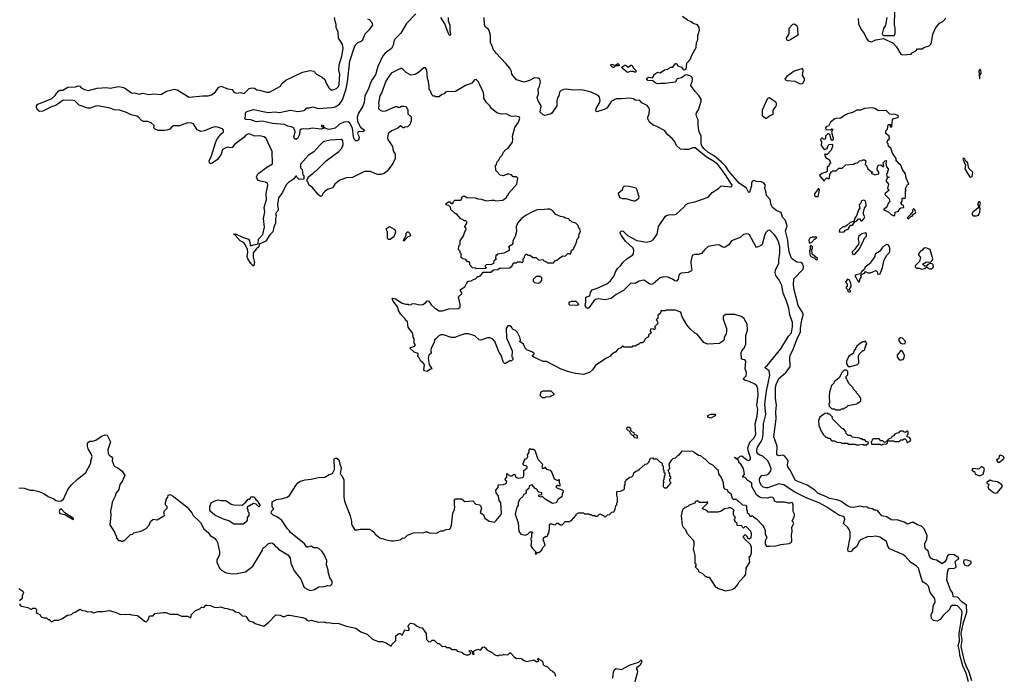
# Model space of a CAD drawing. Extents: x 2239781 to 2394849, y 665654 to 770575.
# Tile 62 of 147: x 2323004 to 2334460, y 680941 to 688559. Entities that reach past the tile are written whole.
import ezdxf

# ---------------------------------------------------------------- set-up
doc = ezdxf.new("R2010")
doc.units = 0

msp = doc.modelspace()

# ---------------------------------------------------------------- linework, layer by layer
at = {"layer": '0CON10XD'}
for points in [[(2327615, 688626), (2327504, 688516), (2327438, 688402), (2327373, 688335), (2327359, 688305), (2327349, 688261), (2327331, 688225), (2327255, 688168), (2327231, 688139), (2327169, 688015), (2327145, 687919), (2327099, 687851), (2327077, 687803), (2327064, 687755), (2327021, 687675), (2327010, 687595), (2326997, 687553), (2326945, 687471), (2326931, 687425), (2326935, 687375), (2326969, 687309), (2327014, 687275), (2327011, 687265), (2326995, 687254), (2326955, 687259), (2326941, 687255), (2326936, 687235), (2326951, 687205), (2326954, 687185), (2326945, 687158), (2326935, 687150), (2326915, 687151), (2326895, 687167), (2326886, 687196), (2326877, 687297), (2326844, 687354), (2326825, 687370), (2326775, 687368), (2326724, 687345), (2326675, 687298), (2326605, 687283), (2326562, 687292), (2326546, 687305), (2326542, 687325), (2326515, 687330), (2326513, 687325), (2326540, 687305), (2326534, 687295), (2326513, 687287), (2326405, 687298), (2326355, 687286), (2326305, 687291), (2326283, 687287), (2326264, 687275), (2326258, 687225), (2326235, 687175), (2326215, 687164), (2326202, 687175), (2326195, 687195), (2326211, 687255), (2326207, 687275), (2326190, 687300), (2326165, 687314), (2326125, 687322), (2326085, 687339), (2325945, 687351), (2325825, 687377), (2325755, 687370), (2325692, 687392), (2325636, 687396), (2325624, 687405), (2325633, 687435), (2325630, 687475), (2325648, 687492), (2325725, 687513), (2325895, 687481), (2325975, 687488), (2326025, 687479), (2326155, 687505), (2326242, 687492), (2326295, 687497), (2326322, 687508), (2326345, 687534), (2326375, 687534), (2326415, 687544), (2326475, 687526), (2326634, 687536), (2326675, 687546), (2326725, 687575), (2326759, 687625), (2326801, 687755), (2326817, 687835), (2326844, 688075), (2326900, 688245), (2326915, 688270), (2326935, 688289), (2326993, 688317), (2327022, 688395), (2327075, 688445), (2327111, 688495), (2327105, 688522), (2327075, 688557), (2327055, 688565)], [(2333182, 688655), (2333178, 688495), (2333187, 688465), (2333187, 688405), (2333182, 688378), (2333175, 688372), (2333055, 688372), (2333043, 688395), (2333060, 688455), (2333082, 688495), (2333097, 688585)], [(2323471, 687739), (2323505, 687738), (2323566, 687774), (2323655, 687778), (2323685, 687791), (2323705, 687786), (2323721, 687765), (2323759, 687745), (2323805, 687734), (2323905, 687763), (2324015, 687769), (2324055, 687764), (2324155, 687781), (2324195, 687776), (2324222, 687765), (2324305, 687709), (2324355, 687706), (2324394, 687694), (2324435, 687703), (2324505, 687690), (2324565, 687697), (2324645, 687690), (2324713, 687727), (2324805, 687750), (2324835, 687742), (2324975, 687657), (2325135, 687675), (2325195, 687672), (2325236, 687684), (2325281, 687719), (2325318, 687772), (2325345, 687785), (2325425, 687756), (2325475, 687748), (2325496, 687716), (2325524, 687704), (2325575, 687712), (2325615, 687700), (2325675, 687757), (2325705, 687766), (2325735, 687762), (2325764, 687744), (2325795, 687740), (2325878, 687715), (2325912, 687715), (2326038, 687785), (2326055, 687818), (2326100, 687855), (2326293, 687947), (2326385, 687969), (2326425, 687962), (2326457, 687927), (2326525, 687892), (2326554, 687864), (2326572, 687812), (2326602, 687765), (2326624, 687744), (2326648, 687742), (2326691, 687759), (2326715, 687780), (2326722, 687805), (2326728, 687925), (2326719, 687965), (2326721, 688035), (2326752, 688135), (2326766, 688226), (2326758, 688275), (2326713, 688343), (2326710, 688415), (2326688, 688468), (2326688, 688505), (2326673, 688543), (2326668, 688585)], [(2327988, 688585), (2327990, 688545), (2328008, 688495), (2328007, 688435), (2328015, 688385), (2328010, 688375), (2328005, 688374), (2327989, 688405), (2327950, 688510), (2327904, 688586)], [(2330727, 686373), (2330760, 686410), (2330784, 686426), (2330859, 686441), (2331015, 686495), (2331062, 686548), (2331135, 686594), (2331165, 686624), (2331275, 686614), (2331291, 686619), (2331294, 686635), (2331210, 686765), (2331125, 686873), (2331088, 686905), (2330992, 686962), (2330865, 687068), (2330835, 687068), (2330785, 687050), (2330735, 687048), (2330694, 687054), (2330644, 687094), (2330621, 687145), (2330597, 687177), (2330545, 687219), (2330505, 687269), (2330416, 687316), (2330375, 687330), (2330333, 687365), (2330314, 687405), (2330314, 687425), (2330328, 687465), (2330332, 687515), (2330328, 687528), (2330305, 687560), (2330241, 687591), (2330219, 687619), (2330165, 687623), (2330145, 687638), (2330096, 687646), (2330005, 687638), (2329945, 687640), (2329889, 687611), (2329835, 687529), (2329805, 687514), (2329718, 687488), (2329708, 687498), (2329711, 687525), (2329748, 687585), (2329757, 687615), (2329749, 687659), (2329735, 687679), (2329653, 687715), (2329545, 687744), (2329441, 687741), (2329365, 687750), (2329333, 687747), (2329305, 687736), (2329284, 687715), (2329276, 687675), (2329261, 687649), (2329253, 687615), (2329255, 687555), (2329195, 687471), (2329175, 687459), (2329115, 687445), (2329093, 687453), (2329060, 687485), (2329070, 687555), (2329036, 687616), (2329024, 687655), (2329039, 687695), (2329037, 687755), (2329050, 687780), (2329063, 687835), (2329055, 687867), (2329035, 687880), (2328995, 687882), (2328935, 687851), (2328875, 687834), (2328785, 687861), (2328730, 687925), (2328726, 687956), (2328706, 687996), (2328661, 688051), (2328548, 688168), (2328514, 688215), (2328502, 688255), (2328481, 688291), (2328480, 688375), (2328466, 688435), (2328455, 688452), (2328425, 688471), (2328411, 688505), (2328407, 688585)], [(2334083, 680865), (2334053, 680965), (2334015, 681040), (2333995, 681095), (2333957, 681265), (2333968, 681335), (2333959, 681415), (2333986, 681546), (2334024, 681665), (2334022, 681745), (2333965, 681783), (2333915, 681838), (2333864, 681844), (2333861, 681885), (2333833, 681923), (2333791, 682035), (2333798, 682125), (2333812, 682168), (2333816, 682174), (2333877, 682175), (2333896, 682185), (2333900, 682195), (2333890, 682255), (2333902, 682268), (2333923, 682277), (2333932, 682295), (2333875, 682330), (2333820, 682335), (2333797, 682315), (2333787, 682283), (2333763, 682247), (2333735, 682228), (2333675, 682271), (2333629, 682279), (2333605, 682294), (2333591, 682315), (2333574, 682374), (2333545, 682402), (2333535, 682430), (2333536, 682465), (2333559, 682515), (2333564, 682555), (2333526, 682636), (2333495, 682666), (2333450, 682680), (2333405, 682709), (2333385, 682709), (2333335, 682689), (2333295, 682712), (2333215, 682739), (2333165, 682734), (2333145, 682739), (2333093, 682773), (2333034, 682784), (2332986, 682846), (2332965, 682852), (2332945, 682850), (2332925, 682868), (2332880, 682875), (2332855, 682892), (2332825, 682888), (2332785, 682899), (2332696, 682884), (2332665, 682887), (2332626, 682906), (2332558, 682958), (2332513, 682973), (2332427, 682987), (2332385, 683012), (2332295, 683044), (2332256, 683086), (2332165, 683141), (2332032, 683195), (2331967, 683317), (2331942, 683355), (2331937, 683377), (2331947, 683425), (2331943, 683435), (2331905, 683478), (2331885, 683490), (2331835, 683484), (2331821, 683491), (2331814, 683505), (2331816, 683595), (2331779, 683705), (2331804, 683916), (2331802, 683995), (2331811, 684075), (2331796, 684155), (2331798, 684275), (2331805, 684312), (2331835, 684384), (2331917, 684453), (2331969, 684521), (2331964, 684625), (2331968, 684655), (2331999, 684715), (2332053, 684857), (2332088, 684922), (2332089, 684965), (2332103, 685067), (2332119, 685121), (2332119, 685139), (2332060, 685235), (2332051, 685285), (2332014, 685415), (2332008, 685475), (2332013, 685545), (2332118, 685655), (2332122, 685685), (2332114, 685715), (2332102, 685732), (2332045, 685739), (2331995, 685771), (2331985, 685785), (2331962, 685845), (2331945, 685935), (2331942, 685995), (2331916, 686104), (2331933, 686155), (2331914, 686224), (2331881, 686261), (2331865, 686317), (2331815, 686334), (2331762, 686375), (2331749, 686405), (2331736, 686466), (2331693, 686513), (2331686, 686565), (2331676, 686585), (2331672, 686608), (2331682, 686635), (2331660, 686660), (2331632, 686672), (2331578, 686678), (2331545, 686689), (2331529, 686681), (2331519, 686665), (2331517, 686625), (2331500, 686565), (2331495, 686550), (2331485, 686552), (2331460, 686600), (2331375, 686658), (2331256, 686795), (2331220, 686850), (2331171, 686901), (2331084, 686974), (2331015, 687015), (2330966, 687055), (2330945, 687082), (2330931, 687115), (2330934, 687204), (2330910, 687255), (2330898, 687325), (2330899, 687395), (2330882, 687425), (2330876, 687455), (2330879, 687475), (2330901, 687509), (2330932, 687612), (2330932, 687635), (2330907, 687677), (2330862, 687722), (2330812, 687795), (2330816, 687814), (2330828, 687835), (2330831, 687871), (2330823, 687893), (2330800, 687905), (2330765, 687918), (2330746, 687914), (2330705, 687882), (2330655, 687872), (2330635, 687838), (2330625, 687831), (2330516, 687816), (2330458, 687818), (2330425, 687811), (2330397, 687825), (2330369, 687849), (2330311, 687851), (2330298, 687875), (2330320, 687890), (2330368, 687882), (2330382, 687905), (2330383, 687917), (2330400, 687935), (2330425, 687948), (2330455, 687942), (2330505, 687977), (2330540, 687985), (2330575, 688008), (2330602, 688008), (2330635, 688050), (2330645, 688050), (2330663, 688023), (2330705, 688008), (2330725, 687978), (2330735, 687974), (2330757, 687983), (2330768, 688052), (2330804, 688095), (2330823, 688147), (2330873, 688235), (2330878, 688295), (2330894, 688325), (2330894, 688374), (2330912, 688438), (2330910, 688470), (2330890, 688500), (2330840, 688515), (2330815, 688536), (2330775, 688554), (2330715, 688597)], [(2332760, 688575), (2332763, 688513), (2332795, 688447), (2332830, 688400), (2332855, 688341), (2332875, 688315), (2332915, 688301), (2332967, 688323), (2333055, 688341), (2333168, 688288), (2333205, 688243), (2333255, 688159), (2333275, 688149), (2333375, 688158), (2333388, 688172), (2333430, 688195), (2333450, 688220), (2333505, 688220), (2333525, 688235), (2333587, 688255), (2333605, 688275), (2333612, 688295), (2333628, 688392), (2333658, 688462), (2333705, 688518), (2333745, 688538), (2333781, 688579)], [(2331945, 688317), (2331965, 688323), (2332064, 688386), (2332057, 688417), (2332059, 688465), (2332045, 688488), (2332015, 688506), (2331995, 688502), (2331954, 688456), (2331953, 688395), (2331922, 688345), (2331925, 688328), (2331935, 688320), (2331945, 688317)], [(2327765, 685282), (2327797, 685237), (2327830, 685205), (2327885, 685173), (2327925, 685170), (2327997, 685193), (2328105, 685198), (2328128, 685215), (2328128, 685245), (2328110, 685335), (2328135, 685360), (2328150, 685365), (2328150, 685385), (2328132, 685402), (2328132, 685418), (2328185, 685450), (2328202, 685488), (2328210, 685495), (2328212, 685508), (2328222, 685518), (2328255, 685520), (2328283, 685537), (2328307, 685543), (2328320, 685555), (2328325, 685570), (2328345, 685570), (2328355, 685580), (2328365, 685580), (2328395, 685620), (2328487, 685623), (2328515, 685650), (2328567, 685653), (2328595, 685670), (2328655, 685668), (2328705, 685673), (2328729, 685691), (2328740, 685705), (2328740, 685715), (2328755, 685730), (2328785, 685730), (2328795, 685740), (2328835, 685740), (2328845, 685730), (2328860, 685745), (2328860, 685775), (2328878, 685792), (2328880, 685815), (2328895, 685830), (2328905, 685830), (2328915, 685820), (2328945, 685820), (2328975, 685790), (2329015, 685790), (2329045, 685760), (2329095, 685770), (2329102, 685752), (2329135, 685740), (2329145, 685730), (2329215, 685730), (2329240, 685755), (2329255, 685760), (2329305, 685800), (2329325, 685810), (2329352, 685808), (2329383, 685837), (2329395, 685840), (2329408, 685832), (2329420, 685845), (2329422, 685868), (2329450, 685895), (2329450, 685905), (2329478, 685955), (2329492, 686005), (2329508, 686025), (2329513, 686067), (2329528, 686095), (2329520, 686125), (2329510, 686135), (2329500, 686165), (2329475, 686190), (2329433, 686203), (2329415, 686220), (2329405, 686220), (2329395, 686240), (2329355, 686250), (2329335, 686262), (2329295, 686269), (2329242, 686292), (2329205, 686340), (2329173, 686353), (2329145, 686356), (2329111, 686349), (2329025, 686346), (2328970, 686325), (2328895, 686284), (2328844, 686245), (2328795, 686192), (2328782, 686148), (2328784, 686096), (2328770, 686035), (2328742, 685985), (2328740, 685955), (2328729, 685941), (2328690, 685915), (2328700, 685905), (2328700, 685875), (2328637, 685843), (2328565, 685830), (2328555, 685820), (2328542, 685818), (2328540, 685785), (2328550, 685775), (2328522, 685748), (2328518, 685722), (2328495, 685712), (2328432, 685708), (2328420, 685695), (2328420, 685685), (2328430, 685675), (2328428, 685662), (2328315, 685660), (2328307, 685667), (2328272, 685672), (2328240, 685705), (2328240, 685735), (2328235, 685740), (2328215, 685740), (2328195, 685770), (2328158, 685778), (2328142, 685792), (2328140, 685835), (2328130, 685845), (2328130, 685865), (2328110, 685885), (2328113, 685927), (2328130, 685945), (2328130, 685985), (2328162, 686038), (2328192, 686108), (2328200, 686115), (2328198, 686128), (2328180, 686145), (2328207, 686193), (2328207, 686207), (2328195, 686220), (2328175, 686220), (2328165, 686230), (2328135, 686240), (2328085, 686300), (2328075, 686300), (2328022, 686352), (2328018, 686378), (2327998, 686398), (2327975, 686400), (2327960, 686415), (2327995, 686440), (2328008, 686438), (2328025, 686420), (2328045, 686420), (2328050, 686445), (2328065, 686460), (2328135, 686460), (2328150, 686475), (2328150, 686495), (2328175, 686508), (2328205, 686490), (2328305, 686488), (2328333, 686473), (2328372, 686472), (2328435, 686450), (2328495, 686460), (2328525, 686460), (2328545, 686452), (2328625, 686460), (2328670, 686495), (2328670, 686505), (2328690, 686525), (2328690, 686535), (2328790, 686645), (2328800, 686715), (2328785, 686730), (2328745, 686732), (2328725, 686752), (2328695, 686763), (2328675, 686762), (2328635, 686742), (2328595, 686750), (2328543, 686803), (2328540, 686865), (2328550, 686875), (2328560, 686905), (2328577, 686923), (2328590, 686955), (2328622, 686985), (2328628, 687015), (2328661, 687049), (2328687, 687065), (2328738, 687135), (2328743, 687165), (2328737, 687205), (2328764, 687305), (2328808, 687365), (2328822, 687415), (2328815, 687427), (2328774, 687436), (2328735, 687434), (2328705, 687441), (2328665, 687462), (2328608, 687458), (2328554, 687474), (2328494, 687524), (2328475, 687557), (2328434, 687594), (2328404, 687645), (2328406, 687684), (2328395, 687722), (2328352, 687805), (2328343, 687835), (2328315, 687862), (2328295, 687858), (2328265, 687822), (2328190, 687795), (2328075, 687722), (2328055, 687718), (2327978, 687722), (2327960, 687715), (2327942, 687698), (2327915, 687690), (2327885, 687660), (2327845, 687660), (2327835, 687670), (2327815, 687670), (2327802, 687682), (2327780, 687735), (2327770, 687745), (2327770, 687795), (2327763, 687803), (2327760, 687845), (2327748, 687875), (2327740, 687975), (2327730, 687985), (2327728, 687998), (2327705, 688000), (2327646, 687944), (2327605, 687920), (2327555, 687912), (2327500, 687945), (2327455, 687990), (2327435, 687990), (2327325, 687938), (2327282, 687875), (2327264, 687845), (2327212, 687705), (2327195, 687672), (2327177, 687587), (2327182, 687565), (2327180, 687525), (2327200, 687505), (2327224, 687494), (2327265, 687498), (2327375, 687550), (2327395, 687548), (2327408, 687538), (2327427, 687543), (2327445, 687552), (2327475, 687552), (2327495, 687550), (2327508, 687538), (2327510, 687525), (2327520, 687515), (2327520, 687465), (2327557, 687427), (2327560, 687375), (2327550, 687365), (2327548, 687342), (2327518, 687312), (2327485, 687310), (2327475, 687300), (2327465, 687300), (2327434, 687326), (2327404, 687296), (2327335, 687266), (2327293, 687235), (2327284, 687185), (2327288, 687165), (2327341, 687085), (2327350, 687035), (2327371, 686995), (2327374, 686945), (2327346, 686885), (2327278, 686795), (2327245, 686768), (2327205, 686758), (2327169, 686759), (2327135, 686769), (2327085, 686794), (2327015, 686791), (2326875, 686723), (2326805, 686718), (2326728, 686692), (2326671, 686645), (2326645, 686603), (2326585, 686583), (2326558, 686565), (2326532, 686535), (2326520, 686505), (2326505, 686502), (2326478, 686525), (2326405, 686610), (2326375, 686630), (2326360, 686655), (2326360, 686665), (2326350, 686675), (2326350, 686705), (2326360, 686715), (2326360, 686725), (2326390, 686755), (2326410, 686765), (2326435, 686790), (2326450, 686795), (2326568, 686915), (2326718, 687025), (2326752, 687065), (2326769, 687105), (2326763, 687155), (2326746, 687166), (2326615, 687158), (2326548, 687142), (2326534, 687136), (2326495, 687100), (2326425, 687023), (2326365, 686983), (2326273, 686877), (2326270, 686835), (2326290, 686815), (2326300, 686755), (2326310, 686745), (2326308, 686702), (2326255, 686700), (2326230, 686725), (2326225, 686740), (2326215, 686740), (2326188, 686702), (2326132, 686665), (2326105, 686636), (2326061, 686549), (2326016, 686485), (2326004, 686405), (2326013, 686355), (2326011, 686339), (2325982, 686305), (2325988, 686275), (2325981, 686245), (2325979, 686191), (2325959, 686145), (2325948, 686092), (2325915, 686056), (2325868, 685982), (2325792, 685948), (2325788, 685915), (2325755, 685889), (2325719, 685845), (2325722, 685795), (2325737, 685735), (2325725, 685690), (2325692, 685722), (2325657, 685777), (2325650, 685805), (2325658, 685855), (2325654, 685885), (2325628, 685945), (2325607, 685967), (2325569, 685985), (2325511, 686051), (2325490, 686065), (2325515, 686066), (2325595, 686029), (2325665, 686005), (2325677, 685987), (2325685, 685938), (2325695, 685926), (2325725, 685940), (2325778, 685952), (2325782, 686005), (2325831, 686059), (2325851, 686145), (2325840, 686245), (2325855, 686325), (2325850, 686375), (2325877, 686465), (2325873, 686535), (2325892, 686635), (2325886, 686655), (2325865, 686669), (2325805, 686679), (2325779, 686689), (2325769, 686699), (2325759, 686725), (2325772, 686758), (2325785, 686774), (2325878, 686842), (2325947, 686883), (2325942, 687025), (2325870, 687175), (2325850, 687195), (2325795, 687206), (2325735, 687202), (2325687, 687227), (2325665, 687231), (2325637, 687215), (2325612, 687188), (2325505, 687106), (2325475, 687071), (2325455, 687067), (2325417, 687077), (2325365, 687049), (2325347, 686995), (2325307, 686933), (2325245, 686888), (2325225, 686881), (2325211, 686895), (2325210, 686915), (2325237, 686975), (2325281, 687125), (2325298, 687165), (2325344, 687226), (2325375, 687255), (2325376, 687275), (2325365, 687288), (2325305, 687308), (2325275, 687312), (2325235, 687302), (2325155, 687264), (2325110, 687260), (2325067, 687277), (2325025, 687346), (2325005, 687355), (2324955, 687358), (2324865, 687326), (2324795, 687324), (2324776, 687314), (2324750, 687285), (2324715, 687273), (2324685, 687268), (2324615, 687268), (2324580, 687285), (2324565, 687300), (2324567, 687327), (2324535, 687360), (2324495, 687374), (2324444, 687374), (2324423, 687385), (2324386, 687425), (2324365, 687437), (2324301, 687451), (2324245, 687478), (2324165, 687505), (2324105, 687511), (2324055, 687528), (2323915, 687555), (2323887, 687553), (2323825, 687530), (2323795, 687529), (2323696, 687566), (2323647, 687615), (2323629, 687619), (2323508, 687622), (2323425, 687559), (2323374, 687546), (2323275, 687493), (2323235, 687491), (2323216, 687505), (2323198, 687535), (2323199, 687555), (2323214, 687575), (2323325, 687617), (2323376, 687644), (2323415, 687676), (2323451, 687729), (2323471, 687739)], [(2329915, 688003), (2329905, 688003), (2329880, 688025), (2329885, 688040), (2329925, 688030), (2329935, 688030), (2329965, 688048), (2329975, 688040), (2329977, 688023), (2329938, 688022), (2329915, 688003)], [(2330075, 687943), (2330012, 687995), (2330010, 688005), (2330045, 688030), (2330055, 688030), (2330085, 688008), (2330115, 688032), (2330125, 688032), (2330144, 687994), (2330178, 687965), (2330172, 687948), (2330158, 687948), (2330145, 687958), (2330105, 687957), (2330075, 687943)], [(2332085, 687814), (2332115, 687820), (2332134, 687855), (2332134, 687875), (2332112, 687912), (2332121, 687965), (2332115, 687992), (2332015, 687962), (2331931, 687899), (2331910, 687875), (2331908, 687865), (2331933, 687853), (2332023, 687843), (2332085, 687814)], [(2334175, 687873), (2334177, 687913), (2334190, 687935), (2334188, 687975), (2334175, 687980), (2334162, 687965), (2334170, 687875), (2334175, 687873)], [(2331695, 687412), (2331730, 687445), (2331757, 687453), (2331770, 687465), (2331770, 687505), (2331799, 687541), (2331808, 687565), (2331809, 687585), (2331800, 687600), (2331725, 687649), (2331712, 687648), (2331699, 687635), (2331644, 687505), (2331643, 687443), (2331680, 687415), (2331695, 687412)], [(2333185, 686280), (2333192, 686318), (2333228, 686332), (2333238, 686355), (2333255, 686370), (2333290, 686375), (2333288, 686398), (2333270, 686405), (2333258, 686425), (2333272, 686448), (2333273, 686477), (2333282, 686488), (2333295, 686480), (2333310, 686485), (2333310, 686565), (2333320, 686575), (2333310, 686585), (2333310, 686595), (2333335, 686640), (2333350, 686645), (2333317, 686715), (2333312, 686765), (2333274, 686814), (2333255, 686868), (2333235, 686880), (2333216, 686906), (2333200, 686915), (2333200, 686945), (2333158, 687005), (2333138, 687065), (2333112, 687085), (2333108, 687115), (2333098, 687128), (2333105, 687160), (2333118, 687162), (2333130, 687175), (2333122, 687182), (2333120, 687205), (2333083, 687235), (2333083, 687267), (2333100, 687285), (2333110, 687335), (2333115, 687340), (2333138, 687338), (2333140, 687325), (2333130, 687315), (2333145, 687310), (2333150, 687315), (2333158, 687395), (2333171, 687409), (2333225, 687422), (2333228, 687435), (2333222, 687445), (2333185, 687461), (2333155, 687456), (2333130, 687460), (2333085, 687501), (2332997, 687497), (2332955, 687524), (2332922, 687532), (2332835, 687526), (2332785, 687508), (2332743, 687505), (2332695, 687481), (2332635, 687465), (2332605, 687450), (2332557, 687413), (2332505, 687411), (2332488, 687405), (2332436, 687365), (2332415, 687320), (2332393, 687317), (2332378, 687302), (2332385, 687280), (2332442, 687278), (2332455, 687290), (2332470, 687285), (2332458, 687272), (2332450, 687245), (2332470, 687185), (2332467, 687163), (2332458, 687152), (2332450, 687155), (2332430, 687225), (2332415, 687232), (2332405, 687230), (2332380, 687205), (2332380, 687175), (2332375, 687170), (2332355, 687170), (2332345, 687180), (2332335, 687180), (2332322, 687165), (2332332, 687135), (2332328, 687095), (2332365, 687050), (2332398, 687062), (2332410, 687095), (2332422, 687108), (2332455, 687110), (2332460, 687105), (2332460, 687085), (2332445, 687040), (2332398, 686992), (2332385, 686990), (2332375, 687000), (2332370, 686995), (2332370, 686975), (2332380, 686965), (2332380, 686955), (2332428, 686928), (2332438, 686895), (2332422, 686875), (2332420, 686855), (2332398, 686842), (2332398, 686792), (2332387, 686783), (2332335, 686770), (2332310, 686745), (2332365, 686680), (2332370, 686695), (2332395, 686720), (2332405, 686710), (2332428, 686712), (2332430, 686765), (2332440, 686775), (2332442, 686788), (2332455, 686790), (2332465, 686800), (2332505, 686802), (2332535, 686830), (2332575, 686832), (2332615, 686870), (2332705, 686878), (2332725, 686890), (2332750, 686895), (2332775, 686918), (2332805, 686920), (2332815, 686930), (2332835, 686930), (2332847, 686917), (2332842, 686875), (2332860, 686855), (2332874, 686824), (2332912, 686792), (2332930, 686785), (2332915, 686780), (2332912, 686772), (2332955, 686752), (2333000, 686765), (2333000, 686785), (2332983, 686803), (2332980, 686815), (2332983, 686845), (2332992, 686865), (2333025, 686870), (2333045, 686850), (2333058, 686852), (2333050, 686895), (2333073, 686917), (2333085, 686920), (2333090, 686915), (2333082, 686885), (2333088, 686848), (2333110, 686825), (2333110, 686805), (2333100, 686795), (2333100, 686775), (2333090, 686765), (2333092, 686735), (2333120, 686725), (2333102, 686718), (2333082, 686685), (2333112, 686645), (2333100, 686595), (2333120, 686575), (2333072, 686538), (2333070, 686525), (2333120, 686475), (2333128, 686445), (2333112, 686428), (2333088, 686375), (2333060, 686355), (2333060, 686345), (2333110, 686325), (2333142, 686292), (2333155, 686290), (2333165, 686280), (2333185, 686280)], [(2334065, 686727), (2334085, 686733), (2334094, 686785), (2334053, 686823), (2334042, 686845), (2334037, 686895), (2334011, 686911), (2333995, 686942), (2333983, 686947), (2333978, 686935), (2334008, 686865), (2334002, 686825), (2334054, 686734), (2334065, 686727)], [(2330145, 686450), (2330165, 686452), (2330190, 686465), (2330207, 686483), (2330210, 686495), (2330187, 686577), (2330175, 686598), (2330095, 686620), (2330038, 686622), (2330023, 686607), (2330012, 686575), (2329968, 686535), (2329982, 686495), (2329996, 686486), (2330015, 686480), (2330055, 686480), (2330145, 686450)], [(2332295, 686500), (2332310, 686575), (2332305, 686590), (2332295, 686590), (2332285, 686580), (2332253, 686533), (2332253, 686513), (2332265, 686500), (2332295, 686500)], [(2332548, 686088), (2332595, 686092), (2332612, 686108), (2332645, 686122), (2332672, 686168), (2332695, 686170), (2332722, 686208), (2332745, 686220), (2332765, 686240), (2332775, 686240), (2332795, 686220), (2332805, 686220), (2332825, 686240), (2332838, 686265), (2332823, 686293), (2332822, 686315), (2332833, 686365), (2332851, 686395), (2332850, 686435), (2332843, 686453), (2332825, 686460), (2332800, 686450), (2332791, 686425), (2332771, 686405), (2332780, 686365), (2332762, 686345), (2332742, 686278), (2332723, 686257), (2332708, 686212), (2332665, 686200), (2332633, 686167), (2332605, 686150), (2332583, 686147), (2332542, 686115), (2332538, 686098), (2332548, 686088)], [(2334045, 680855), (2334018, 680955), (2333979, 681039), (2333942, 681165), (2333939, 681215), (2333924, 681275), (2333938, 681325), (2333935, 681415), (2333956, 681535), (2333969, 681665), (2333965, 681685), (2333915, 681737), (2333895, 681743), (2333855, 681742), (2333835, 681726), (2333822, 681695), (2333747, 681625), (2333712, 681578), (2333679, 681561), (2333638, 681568), (2333612, 681592), (2333608, 681632), (2333628, 681675), (2333634, 681735), (2333656, 681785), (2333651, 681825), (2333598, 681895), (2333579, 681965), (2333555, 681992), (2333516, 682015), (2333505, 682029), (2333462, 682175), (2333435, 682202), (2333372, 682242), (2333305, 682317), (2333278, 682335), (2333125, 682400), (2333105, 682433), (2333088, 682488), (2333013, 682537), (2332965, 682547), (2332915, 682540), (2332875, 682543), (2332785, 682505), (2332771, 682489), (2332760, 682465), (2332743, 682427), (2332699, 682395), (2332682, 682375), (2332665, 682367), (2332645, 682376), (2332640, 682395), (2332665, 682535), (2332666, 682595), (2332656, 682625), (2332639, 682649), (2332589, 682695), (2332604, 682745), (2332600, 682765), (2332587, 682777), (2332535, 682793), (2332395, 682887), (2332315, 682932), (2332155, 682993), (2332015, 683064), (2331895, 683147), (2331835, 683158), (2331709, 683111), (2331685, 683110), (2331655, 683120), (2331635, 683138), (2331616, 683175), (2331610, 683205), (2331614, 683226), (2331637, 683253), (2331696, 683264), (2331722, 683278), (2331745, 683308), (2331749, 683335), (2331726, 683395), (2331705, 683429), (2331651, 683481), (2331615, 683491), (2331595, 683504), (2331581, 683525), (2331579, 683545), (2331588, 683585), (2331631, 683649), (2331645, 683682), (2331655, 683735), (2331657, 683855), (2331684, 683965), (2331672, 684085), (2331694, 684236), (2331733, 684423), (2331725, 684471), (2331680, 684505), (2331676, 684515), (2331705, 684540), (2331860, 684730), (2331951, 684875), (2331985, 684915), (2331997, 684985), (2331994, 685035), (2331963, 685125), (2331953, 685203), (2331922, 685295), (2331888, 685375), (2331871, 685465), (2331838, 685535), (2331803, 685583), (2331792, 685615), (2331798, 685645), (2331838, 685725), (2331835, 685765), (2331848, 685838), (2331848, 685915), (2331836, 685965), (2331815, 686015), (2331785, 686055), (2331735, 686105), (2331725, 686109), (2331705, 686102), (2331688, 686085), (2331675, 686060), (2331642, 685945), (2331624, 685926), (2331585, 685911), (2331575, 685910), (2331568, 685918), (2331496, 686055), (2331485, 686064), (2331465, 686068), (2331425, 686058), (2331385, 686026), (2331285, 685985), (2331255, 685939), (2331205, 685909), (2331185, 685913), (2331145, 685935), (2331118, 685938), (2331015, 685918), (2330975, 685885), (2330935, 685838), (2330902, 685828), (2330854, 685826), (2330829, 685815), (2330814, 685745), (2330818, 685685), (2330826, 685654), (2330822, 685635), (2330781, 685619), (2330702, 685608), (2330685, 685600), (2330673, 685585), (2330665, 685540), (2330645, 685518), (2330625, 685519), (2330599, 685539), (2330545, 685563), (2330493, 685567), (2330455, 685554), (2330375, 685486), (2330355, 685478), (2330331, 685485), (2330267, 685527), (2330212, 685515), (2330165, 685490), (2330115, 685492), (2330031, 685409), (2329945, 685363), (2329884, 685315), (2329815, 685301), (2329735, 685309), (2329705, 685302), (2329684, 685286), (2329630, 685210), (2329615, 685199), (2329595, 685207), (2329582, 685232), (2329591, 685275), (2329590, 685330), (2329637, 685345), (2329646, 685385), (2329665, 685417), (2329723, 685435), (2329834, 685486), (2329873, 685515), (2329885, 685532), (2329921, 685579), (2329936, 685625), (2329958, 685665), (2329995, 685695), (2330023, 685735), (2330071, 685779), (2330135, 685820), (2330146, 685835), (2330148, 685875), (2330141, 685901), (2330053, 685983), (2330005, 686048), (2329991, 686075), (2329991, 686085), (2330001, 686099), (2330015, 686104), (2330025, 686100), (2330077, 686047), (2330185, 685989), (2330295, 685969), (2330349, 685981), (2330375, 685997), (2330421, 686065), (2330438, 686152), (2330517, 686273), (2330538, 686285), (2330575, 686294), (2330615, 686288), (2330643, 686297), (2330727, 686373)], [(2333345, 686240), (2333372, 686268), (2333386, 686274), (2333402, 686298), (2333425, 686312), (2333429, 686325), (2333415, 686352), (2333405, 686358), (2333395, 686350), (2333388, 686312), (2333375, 686308), (2333363, 686287), (2333330, 686255), (2333345, 686240)], [(2334135, 686275), (2334158, 686285), (2334175, 686320), (2334178, 686358), (2334170, 686385), (2334182, 686425), (2334175, 686440), (2334165, 686440), (2334152, 686425), (2334153, 686405), (2334162, 686385), (2334153, 686365), (2334095, 686321), (2334081, 686295), (2334098, 686278), (2334135, 686275)], [(2327315, 686002), (2327295, 686002), (2327283, 686013), (2327282, 686092), (2327270, 686115), (2327272, 686128), (2327305, 686152), (2327360, 686120), (2327371, 686105), (2327377, 686085), (2327358, 686032), (2327315, 686002)], [(2327475, 685980), (2327468, 685995), (2327502, 686048), (2327502, 686075), (2327515, 686090), (2327525, 686090), (2327545, 686072), (2327550, 686045), (2327515, 686030), (2327475, 685980)], [(2332195, 685960), (2332205, 685962), (2332220, 685970), (2332255, 686010), (2332265, 686010), (2332280, 686025), (2332275, 686030), (2332225, 686028), (2332198, 686015), (2332186, 685995), (2332188, 685968), (2332195, 685960)], [(2332715, 685828), (2332725, 685833), (2332775, 685892), (2332793, 685937), (2332815, 685970), (2332832, 686018), (2332855, 686042), (2332857, 686067), (2332848, 686078), (2332804, 686066), (2332762, 686035), (2332758, 686005), (2332768, 685965), (2332762, 685948), (2332718, 685885), (2332691, 685859), (2332695, 685832), (2332715, 685828)], [(2332275, 685760), (2332287, 685773), (2332285, 685780), (2332225, 685830), (2332220, 685885), (2332230, 685895), (2332230, 685905), (2332228, 685915), (2332205, 685930), (2332200, 685925), (2332200, 685885), (2332192, 685875), (2332198, 685825), (2332210, 685805), (2332248, 685788), (2332275, 685760)], [(2332775, 685510), (2332780, 685535), (2332798, 685565), (2332792, 685588), (2332802, 685598), (2332835, 685610), (2332845, 685630), (2332873, 685613), (2332904, 685614), (2332965, 685640), (2332982, 685625), (2332990, 685595), (2333015, 685603), (2333043, 685675), (2333062, 685765), (2333095, 685820), (2333120, 685845), (2333127, 685863), (2333129, 685899), (2333122, 685922), (2333108, 685938), (2333095, 685942), (2333075, 685937), (2333040, 685905), (2333008, 685862), (2332961, 685835), (2332949, 685795), (2332910, 685745), (2332902, 685725), (2332841, 685679), (2332828, 685652), (2332798, 685625), (2332788, 685602), (2332735, 685592), (2332728, 685585), (2332720, 685575), (2332738, 685555), (2332750, 685525), (2332765, 685510), (2332775, 685510)], [(2333497, 685657), (2333535, 685663), (2333555, 685680), (2333591, 685661), (2333615, 685661), (2333629, 685671), (2333637, 685685), (2333634, 685705), (2333620, 685720), (2333597, 685723), (2333571, 685709), (2333555, 685690), (2333535, 685692), (2333510, 685715), (2333555, 685742), (2333585, 685738), (2333605, 685742), (2333620, 685755), (2333629, 685775), (2333596, 685885), (2333546, 685906), (2333525, 685902), (2333500, 685875), (2333484, 685866), (2333463, 685835), (2333462, 685822), (2333483, 685793), (2333479, 685761), (2333473, 685747), (2333422, 685695), (2333422, 685685), (2333438, 685668), (2333475, 685668), (2333497, 685657)], [(2329035, 685492), (2329058, 685502), (2329080, 685525), (2329080, 685555), (2329065, 685570), (2329015, 685570), (2328980, 685535), (2328980, 685515), (2328992, 685502), (2329035, 685492)], [(2332665, 685390), (2332670, 685405), (2332660, 685415), (2332660, 685425), (2332677, 685453), (2332678, 685475), (2332670, 685505), (2332655, 685530), (2332635, 685540), (2332612, 685505), (2332630, 685485), (2332630, 685455), (2332620, 685445), (2332620, 685435), (2332640, 685415), (2332640, 685395), (2332665, 685390)], [(2328820, 682975), (2328803, 682935), (2328803, 682905), (2328790, 682885), (2328768, 682805), (2328803, 682703), (2328812, 682605), (2328835, 682572), (2328885, 682562), (2328917, 682573), (2328945, 682600), (2328968, 682598), (2328970, 682585), (2328960, 682575), (2328960, 682535), (2328950, 682525), (2328953, 682503), (2328960, 682495), (2328950, 682435), (2328970, 682405), (2329010, 682365), (2329002, 682342), (2329015, 682340), (2329022, 682358), (2329045, 682360), (2329080, 682385), (2329092, 682415), (2329117, 682445), (2329093, 682515), (2329100, 682530), (2329125, 682550), (2329135, 682540), (2329150, 682555), (2329150, 682575), (2329160, 682585), (2329163, 682617), (2329170, 682625), (2329170, 682685), (2329182, 682698), (2329213, 682683), (2329235, 682680), (2329255, 682700), (2329265, 682700), (2329295, 682680), (2329315, 682680), (2329340, 682705), (2329345, 682720), (2329405, 682720), (2329415, 682730), (2329425, 682730), (2329480, 682795), (2329480, 682805), (2329505, 682820), (2329565, 682820), (2329575, 682810), (2329625, 682810), (2329635, 682800), (2329655, 682800), (2329665, 682790), (2329695, 682790), (2329705, 682780), (2329725, 682780), (2329755, 682810), (2329795, 682790), (2329815, 682770), (2329843, 682797), (2329868, 682802), (2329895, 682830), (2329918, 682832), (2329932, 682858), (2329940, 682905), (2329950, 682915), (2329950, 682935), (2329960, 682945), (2329960, 682995), (2329950, 683025), (2329950, 683065), (2329955, 683070), (2329995, 683072), (2330040, 683095), (2330040, 683135), (2330050, 683145), (2330050, 683185), (2330060, 683195), (2330060, 683205), (2330103, 683237), (2330125, 683240), (2330140, 683255), (2330150, 683285), (2330173, 683307), (2330197, 683313), (2330210, 683325), (2330282, 683388), (2330305, 683390), (2330325, 683410), (2330342, 683458), (2330365, 683460), (2330375, 683450), (2330418, 683448), (2330455, 683410), (2330468, 683408), (2330480, 683395), (2330480, 683375), (2330490, 683365), (2330490, 683325), (2330500, 683315), (2330500, 683295), (2330510, 683285), (2330510, 683255), (2330503, 683247), (2330500, 683205), (2330492, 683195), (2330500, 683175), (2330490, 683165), (2330490, 683125), (2330505, 683110), (2330535, 683110), (2330580, 683165), (2330580, 683175), (2330570, 683185), (2330570, 683215), (2330580, 683225), (2330580, 683235), (2330570, 683245), (2330570, 683275), (2330560, 683285), (2330550, 683315), (2330570, 683335), (2330560, 683385), (2330592, 683438), (2330608, 683452), (2330635, 683460), (2330662, 683488), (2330675, 683490), (2330715, 683540), (2330837, 683537), (2330855, 683520), (2330865, 683520), (2330903, 683493), (2330927, 683487), (2330960, 683455), (2330975, 683450), (2331025, 683400), (2331065, 683378), (2331115, 683330), (2331128, 683325), (2331133, 683275), (2331170, 683225), (2331189, 683175), (2331193, 683115), (2331205, 683100), (2331235, 683090), (2331245, 683070), (2331280, 683045), (2331292, 682992), (2331305, 682980), (2331345, 682980), (2331350, 682965), (2331365, 682960), (2331412, 682912), (2331448, 682908), (2331460, 682895), (2331460, 682855), (2331470, 682845), (2331470, 682825), (2331490, 682805), (2331490, 682795), (2331505, 682780), (2331515, 682780), (2331525, 682790), (2331545, 682770), (2331575, 682752), (2331648, 682675), (2331667, 682645), (2331676, 682616), (2331679, 682575), (2331697, 682535), (2331679, 682495), (2331679, 682455), (2331695, 682434), (2331728, 682432), (2331805, 682438), (2331858, 682452), (2331955, 682462), (2331979, 682475), (2331986, 682496), (2331983, 682563), (2331992, 682605), (2331988, 682652), (2332010, 682695), (2332005, 682710), (2331990, 682725), (2332020, 682785), (2332018, 682805), (2332004, 682835), (2332005, 682910), (2331996, 682936), (2331985, 682942), (2331966, 682934), (2331945, 682933), (2331903, 682943), (2331815, 682944), (2331787, 682957), (2331781, 682985), (2331765, 682999), (2331735, 683001), (2331705, 682992), (2331636, 682996), (2331612, 683002), (2331575, 683028), (2331522, 683125), (2331522, 683165), (2331477, 683197), (2331445, 683230), (2331412, 683235), (2331438, 683272), (2331426, 683335), (2331393, 683385), (2331372, 683405), (2331370, 683425), (2331320, 683465), (2331325, 683470), (2331330, 683460), (2331362, 683458), (2331385, 683480), (2331405, 683483), (2331465, 683438), (2331485, 683431), (2331505, 683443), (2331508, 683465), (2331478, 683545), (2331476, 683575), (2331499, 683641), (2331548, 683695), (2331568, 683735), (2331563, 683855), (2331585, 683945), (2331592, 684025), (2331581, 684075), (2331597, 684185), (2331591, 684265), (2331579, 684299), (2331557, 684317), (2331490, 684350), (2331445, 684361), (2331427, 684375), (2331427, 684385), (2331458, 684415), (2331459, 684455), (2331446, 684495), (2331451, 684585), (2331441, 684601), (2331415, 684603), (2331404, 684614), (2331400, 684685), (2331408, 684705), (2331432, 684735), (2331452, 684785), (2331452, 684885), (2331472, 684945), (2331468, 685015), (2331428, 685085), (2331400, 685105), (2331325, 685128), (2331215, 685130), (2331190, 685105), (2331190, 685075), (2331218, 684988), (2331228, 684965), (2331228, 684925), (2331220, 684895), (2331200, 684865), (2331200, 684835), (2331188, 684822), (2331145, 684792), (2331005, 684782), (2330964, 684804), (2330885, 684898), (2330854, 684914), (2330805, 684960), (2330765, 685010), (2330713, 685103), (2330695, 685150), (2330685, 685160), (2330635, 685180), (2330525, 685180), (2330515, 685170), (2330465, 685170), (2330460, 685145), (2330430, 685115), (2330428, 685082), (2330410, 685065), (2330420, 685055), (2330430, 685025), (2330390, 684985), (2330400, 684975), (2330398, 684962), (2330385, 684950), (2330375, 684960), (2330342, 684958), (2330340, 684935), (2330350, 684925), (2330348, 684912), (2330322, 684888), (2330320, 684875), (2330308, 684862), (2330280, 684845), (2330265, 684810), (2330245, 684800), (2330225, 684800), (2330205, 684780), (2330195, 684780), (2330165, 684760), (2330135, 684760), (2330125, 684750), (2330035, 684750), (2330025, 684760), (2330015, 684760), (2330000, 684740), (2329962, 684725), (2329942, 684695), (2329894, 684666), (2329870, 684640), (2329822, 684615), (2329705, 684534), (2329670, 684485), (2329632, 684455), (2329562, 684432), (2329472, 684442), (2329395, 684461), (2329304, 684494), (2329135, 684580), (2329093, 684583), (2328985, 684630), (2328972, 684642), (2328970, 684655), (2328988, 684662), (2328990, 684675), (2328972, 684692), (2328905, 684718), (2328885, 684738), (2328864, 684784), (2328823, 684813), (2328830, 684835), (2328822, 684865), (2328795, 684918), (2328771, 684941), (2328744, 684954), (2328732, 684965), (2328728, 684985), (2328705, 684998), (2328684, 684996), (2328663, 684965), (2328667, 684857), (2328733, 684705), (2328730, 684635), (2328740, 684625), (2328740, 684605), (2328725, 684590), (2328705, 684588), (2328655, 684557), (2328645, 684558), (2328635, 684570), (2328607, 684657), (2328582, 684685), (2328532, 684815), (2328504, 684844), (2328475, 684857), (2328447, 684857), (2328368, 684828), (2328350, 684835), (2328301, 684881), (2328225, 684903), (2328185, 684903), (2328126, 684884), (2328065, 684862), (2328025, 684862), (2327935, 684892), (2327905, 684892), (2327881, 684879), (2327844, 684846), (2327832, 684835), (2327827, 684803), (2327793, 684737), (2327788, 684715), (2327792, 684678), (2327766, 684654), (2327760, 684640), (2327758, 684615), (2327768, 684545), (2327800, 684495), (2327775, 684488), (2327745, 684464), (2327714, 684474), (2327706, 684486), (2327712, 684542), (2327698, 684565), (2327669, 684589), (2327655, 684620), (2327632, 684642), (2327640, 684655), (2327640, 684675), (2327595, 684692), (2327542, 684735), (2327550, 684745), (2327595, 684758), (2327608, 684775), (2327592, 684795), (2327592, 684845), (2327582, 684865), (2327577, 684907), (2327523, 684983), (2327518, 685045), (2327494, 685064), (2327485, 685080), (2327430, 685135), (2327430, 685145), (2327410, 685175), (2327402, 685215), (2327349, 685285), (2327338, 685315), (2327345, 685319), (2327375, 685309), (2327455, 685260), (2327495, 685250), (2327525, 685250), (2327535, 685242), (2327557, 685243), (2327568, 685252), (2327595, 685258), (2327655, 685242), (2327695, 685243), (2327726, 685264), (2327745, 685287), (2327765, 685282)], [(2329495, 685233), (2329405, 685237), (2329396, 685246), (2329396, 685265), (2329405, 685277), (2329425, 685284), (2329473, 685283), (2329502, 685255), (2329506, 685244), (2329495, 685233)], [(2333275, 684788), (2333305, 684792), (2333312, 684815), (2333275, 684852), (2333254, 684856), (2333232, 684845), (2333231, 684825), (2333253, 684795), (2333275, 684788)], [(2332642, 684522), (2332675, 684522), (2332752, 684548), (2332768, 684562), (2332763, 684647), (2332770, 684665), (2332815, 684710), (2332825, 684710), (2332837, 684723), (2332840, 684745), (2332850, 684755), (2332850, 684775), (2332860, 684785), (2332845, 684820), (2332835, 684810), (2332815, 684810), (2332770, 684785), (2332740, 684755), (2332740, 684745), (2332730, 684735), (2332728, 684722), (2332712, 684708), (2332700, 684675), (2332655, 684648), (2332648, 684635), (2332623, 684587), (2332622, 684555), (2332642, 684522)], [(2333265, 684599), (2333285, 684603), (2333296, 684624), (2333298, 684655), (2333276, 684696), (2333255, 684710), (2333212, 684655), (2333214, 684634), (2333235, 684602), (2333265, 684599)], [(2332555, 684020), (2332565, 684030), (2332585, 684030), (2332595, 684040), (2332625, 684050), (2332645, 684070), (2332745, 684090), (2332755, 684100), (2332765, 684100), (2332790, 684125), (2332790, 684155), (2332780, 684165), (2332780, 684175), (2332740, 684215), (2332740, 684225), (2332700, 684265), (2332700, 684275), (2332655, 684320), (2332630, 684365), (2332628, 684378), (2332620, 684385), (2332620, 684405), (2332640, 684425), (2332640, 684465), (2332625, 684480), (2332595, 684480), (2332573, 684457), (2332539, 684391), (2332480, 684345), (2332475, 684330), (2332448, 684302), (2332428, 684225), (2332422, 684175), (2332428, 684105), (2332420, 684085), (2332422, 684062), (2332455, 684030), (2332485, 684030), (2332495, 684020), (2332555, 684020)], [(2329115, 684160), (2329085, 684160), (2329060, 684185), (2329073, 684227), (2329095, 684240), (2329185, 684240), (2329217, 684207), (2329217, 684193), (2329182, 684178), (2329175, 684170), (2329122, 684168), (2329115, 684160)], [(2331045, 683923), (2331010, 683935), (2331010, 683955), (2331045, 683970), (2331095, 683970), (2331098, 683955), (2331090, 683945), (2331045, 683923)], [(2332855, 683610), (2332878, 683632), (2332880, 683640), (2332852, 683652), (2332838, 683668), (2332815, 683670), (2332805, 683680), (2332785, 683680), (2332775, 683690), (2332695, 683700), (2332675, 683720), (2332642, 683722), (2332620, 683745), (2332618, 683768), (2332588, 683798), (2332572, 683802), (2332460, 683915), (2332460, 683935), (2332425, 683970), (2332415, 683970), (2332405, 683980), (2332373, 683977), (2332312, 683935), (2332300, 683895), (2332302, 683835), (2332333, 683763), (2332350, 683745), (2332350, 683735), (2332382, 683702), (2332395, 683700), (2332405, 683690), (2332425, 683690), (2332455, 683660), (2332485, 683660), (2332513, 683643), (2332557, 683637), (2332565, 683630), (2332635, 683630), (2332645, 683620), (2332725, 683620), (2332732, 683612), (2332765, 683610), (2332815, 683620), (2332825, 683610), (2332855, 683610)], [(2330185, 683690), (2330160, 683695), (2330150, 683705), (2330148, 683718), (2330135, 683720), (2330110, 683745), (2330108, 683758), (2330070, 683795), (2330072, 683818), (2330092, 683822), (2330110, 683805), (2330112, 683782), (2330132, 683762), (2330150, 683755), (2330152, 683732), (2330175, 683730), (2330187, 683717), (2330190, 683695), (2330185, 683690)], [(2322995, 683111), (2323055, 683106), (2323125, 683084), (2323165, 683084), (2323225, 683070), (2323285, 683046), (2323335, 683012), (2323400, 682985), (2323423, 682963), (2323465, 682958), (2323485, 682960), (2323515, 682980), (2323565, 683090), (2323608, 683145), (2323673, 683207), (2323775, 683290), (2323832, 683398), (2323832, 683425), (2323848, 683475), (2323837, 683507), (2323802, 683565), (2323792, 683595), (2323792, 683635), (2323820, 683655), (2323855, 683656), (2323888, 683665), (2323965, 683718), (2324005, 683730), (2324023, 683723), (2324062, 683645), (2324030, 683555), (2324033, 683513), (2324045, 683490), (2324070, 683475), (2324082, 683455), (2324080, 683425), (2324105, 683363), (2324151, 683341), (2324195, 683307), (2324227, 683255), (2324196, 683185), (2324168, 683152), (2324158, 683092), (2324125, 683052), (2324113, 683015), (2324079, 682945), (2324074, 682895), (2324059, 682845), (2324063, 682795), (2324052, 682682), (2324108, 682595), (2324113, 682573), (2324130, 682545), (2324130, 682525), (2324155, 682500), (2324175, 682500), (2324185, 682490), (2324205, 682490), (2324215, 682500), (2324225, 682500), (2324293, 682567), (2324317, 682573), (2324333, 682587), (2324425, 682612), (2324475, 682638), (2324512, 682675), (2324525, 682720), (2324555, 682748), (2324605, 682740), (2324680, 682785), (2324687, 682795), (2324682, 682825), (2324688, 682842), (2324718, 682875), (2324718, 682895), (2324700, 682915), (2324700, 682945), (2324710, 682955), (2324710, 682975), (2324727, 683003), (2324730, 683025), (2324755, 683032), (2324790, 683015), (2324815, 682990), (2324830, 682985), (2324949, 682889), (2325005, 682820), (2325021, 682791), (2325106, 682706), (2325148, 682635), (2325199, 682589), (2325220, 682555), (2325265, 682528), (2325295, 682500), (2325307, 682477), (2325330, 682365), (2325327, 682333), (2325298, 682275), (2325298, 682248), (2325328, 682175), (2325355, 682148), (2325405, 682122), (2325485, 682112), (2325533, 682113), (2325630, 682135), (2325715, 682200), (2325794, 682326), (2325828, 682385), (2325832, 682405), (2325844, 682416), (2325860, 682425), (2325900, 682465), (2325925, 682472), (2325945, 682468), (2325962, 682455), (2325984, 682424), (2325995, 682420), (2326017, 682397), (2326125, 682330), (2326150, 682295), (2326158, 682235), (2326196, 682146), (2326275, 682048), (2326315, 681952), (2326363, 681923), (2326386, 681916), (2326435, 681927), (2326485, 681958), (2326545, 681962), (2326585, 681973), (2326615, 681972), (2326640, 681995), (2326640, 682025), (2326612, 682065), (2326592, 682135), (2326592, 682155), (2326574, 682214), (2326576, 682265), (2326546, 682336), (2326519, 682375), (2326485, 682407), (2326465, 682413), (2326425, 682413), (2326395, 682432), (2326355, 682420), (2326345, 682422), (2326319, 682459), (2326155, 682590), (2326145, 682610), (2326118, 682635), (2326056, 682726), (2326028, 682755), (2325995, 682773), (2325954, 682794), (2325930, 682815), (2325932, 682838), (2325960, 682865), (2325942, 682892), (2325942, 682948), (2325993, 682977), (2326065, 682987), (2326115, 683003), (2326145, 683023), (2326215, 683138), (2326242, 683168), (2326272, 683188), (2326325, 683204), (2326395, 683211), (2326475, 683231), (2326553, 683237), (2326605, 683268), (2326643, 683277), (2326666, 683326), (2326662, 683445), (2326673, 683457), (2326695, 683458), (2326719, 683439), (2326728, 683385), (2326743, 683347), (2326734, 683274), (2326752, 683255), (2326776, 683205), (2326776, 683005), (2326784, 682956), (2326849, 682785), (2326863, 682725), (2326864, 682694), (2326877, 682665), (2326905, 682624), (2326936, 682624), (2326965, 682632), (2327045, 682632), (2327075, 682630), (2327103, 682613), (2327125, 682600), (2327141, 682571), (2327195, 682531), (2327255, 682510), (2327325, 682494), (2327354, 682494), (2327432, 682508), (2327453, 682527), (2327485, 682530), (2327515, 682560), (2327585, 682588), (2327705, 682590), (2327725, 682600), (2327745, 682598), (2327775, 682582), (2327795, 682588), (2327855, 682582), (2327905, 682612), (2327935, 682612), (2327963, 682627), (2328005, 682630), (2328017, 682643), (2328028, 682675), (2328042, 682815), (2328062, 682858), (2328068, 682895), (2328062, 682905), (2328063, 682975), (2328075, 682982), (2328145, 682983), (2328185, 682952), (2328275, 682960), (2328312, 682922), (2328355, 682912), (2328368, 682898), (2328377, 682875), (2328362, 682825), (2328399, 682799), (2328415, 682760), (2328465, 682722), (2328527, 682713), (2328549, 682731), (2328605, 682800), (2328610, 682815), (2328603, 682935), (2328582, 682965), (2328576, 683016), (2328547, 683055), (2328543, 683085), (2328570, 683115), (2328570, 683135), (2328580, 683145), (2328635, 683150), (2328668, 683165), (2328670, 683185), (2328658, 683195), (2328653, 683213), (2328670, 683235), (2328670, 683275), (2328675, 683278), (2328700, 683255), (2328715, 683250), (2328735, 683250), (2328755, 683270), (2328765, 683268), (2328777, 683237), (2328804, 683224), (2328857, 683233), (2328865, 683240), (2328870, 683255), (2328868, 683312), (2328910, 683345), (2328910, 683355), (2328897, 683367), (2328875, 683370), (2328860, 683385), (2328860, 683395), (2328880, 683445), (2328906, 683454), (2328918, 683475), (2328913, 683497), (2328932, 683528), (2328933, 683557), (2328945, 683570), (2328952, 683562), (2328982, 683562), (2328998, 683548), (2329033, 683443), (2329087, 683387), (2329078, 683355), (2329082, 683342), (2329105, 683340), (2329115, 683350), (2329135, 683330), (2329175, 683318), (2329195, 683290), (2329222, 683215), (2329255, 683200), (2329265, 683200), (2329275, 683210), (2329280, 683205), (2329280, 683175), (2329290, 683155), (2329290, 683135), (2329275, 683130), (2329265, 683140), (2329255, 683140), (2329243, 683123), (2329255, 683110), (2329315, 683088), (2329328, 683075), (2329328, 683065), (2329314, 683036), (2329312, 683005), (2329270, 682980), (2329245, 682938), (2329205, 682929), (2329119, 682979), (2329085, 683010), (2329065, 683002), (2329045, 683010), (2329040, 683015), (2329052, 683028), (2329078, 683032), (2329078, 683055), (2329045, 683060), (2329030, 683075), (2329030, 683085), (2329015, 683100), (2329002, 683102), (2328965, 683148), (2328932, 683135), (2328928, 683105), (2328893, 683077), (2328898, 683065), (2328893, 683047), (2328870, 683035), (2328858, 683012), (2328820, 682975)], [(2333335, 683640), (2333366, 683654), (2333374, 683675), (2333356, 683696), (2333330, 683705), (2333330, 683725), (2333340, 683735), (2333340, 683765), (2333335, 683770), (2333325, 683770), (2333315, 683760), (2333295, 683760), (2333285, 683770), (2333245, 683770), (2333228, 683752), (2333192, 683738), (2333168, 683712), (2333152, 683708), (2333148, 683692), (2333112, 683678), (2333100, 683665), (2333100, 683660), (2333175, 683660), (2333185, 683650), (2333235, 683650), (2333255, 683670), (2333285, 683670), (2333295, 683680), (2333305, 683680), (2333318, 683668), (2333330, 683640), (2333335, 683640)], [(2333035, 683610), (2333045, 683620), (2333088, 683622), (2333100, 683635), (2333100, 683660), (2333065, 683640), (2333048, 683658), (2333025, 683660), (2333005, 683680), (2332935, 683680), (2332922, 683668), (2332920, 683655), (2332910, 683645), (2332915, 683620), (2333015, 683620), (2333025, 683610), (2333035, 683610)], [(2334395, 683408), (2334405, 683410), (2334460, 683455), (2334450, 683475), (2334415, 683490), (2334400, 683485), (2334398, 683452), (2334370, 683435), (2334380, 683415), (2334395, 683408)], [(2334175, 683252), (2334215, 683270), (2334230, 683325), (2334222, 683345), (2334195, 683360), (2334162, 683328), (2334095, 683338), (2334082, 683315), (2334105, 683300), (2334115, 683300), (2334120, 683270), (2334175, 683252)], [(2334355, 683050), (2334375, 683052), (2334440, 683125), (2334432, 683145), (2334382, 683182), (2334325, 683187), (2334295, 683202), (2334265, 683180), (2334252, 683178), (2334262, 683162), (2334280, 683155), (2334278, 683135), (2334268, 683125), (2334275, 683104), (2334335, 683056), (2334355, 683050)], [(2325605, 682690), (2325495, 682690), (2325437, 682727), (2325375, 682748), (2325275, 682792), (2325218, 682845), (2325218, 682892), (2325232, 682935), (2325275, 682960), (2325315, 682970), (2325345, 682962), (2325402, 682962), (2325463, 682923), (2325495, 682912), (2325582, 682908), (2325597, 682913), (2325636, 682944), (2325662, 682978), (2325675, 682980), (2325688, 682992), (2325692, 683008), (2325730, 683005), (2325752, 682975), (2325775, 682958), (2325783, 682933), (2325798, 682915), (2325797, 682903), (2325785, 682890), (2325755, 682922), (2325725, 682930), (2325652, 682888), (2325650, 682865), (2325660, 682855), (2325660, 682835), (2325670, 682825), (2325670, 682795), (2325650, 682765), (2325650, 682735), (2325640, 682715), (2325605, 682690)], [(2331215, 681912), (2331295, 681928), (2331326, 681944), (2331360, 681985), (2331374, 682016), (2331438, 682085), (2331452, 682108), (2331458, 682175), (2331498, 682245), (2331493, 682307), (2331505, 682320), (2331520, 682355), (2331518, 682415), (2331505, 682450), (2331432, 682522), (2331430, 682535), (2331420, 682545), (2331445, 682570), (2331470, 682545), (2331470, 682535), (2331482, 682522), (2331495, 682520), (2331505, 682530), (2331515, 682530), (2331520, 682575), (2331512, 682602), (2331455, 682660), (2331442, 682658), (2331425, 682640), (2331412, 682652), (2331405, 682670), (2331352, 682672), (2331350, 682695), (2331332, 682712), (2331330, 682725), (2331320, 682735), (2331320, 682745), (2331330, 682755), (2331330, 682775), (2331310, 682795), (2331310, 682835), (2331318, 682848), (2331295, 682870), (2331285, 682870), (2331275, 682880), (2331255, 682880), (2331247, 682873), (2331203, 682867), (2331165, 682840), (2331125, 682830), (2331015, 682830), (2330998, 682848), (2330950, 682865), (2330952, 682878), (2331010, 682935), (2331008, 682948), (2330995, 682940), (2330915, 682940), (2330889, 682959), (2330867, 682953), (2330858, 682932), (2330795, 682910), (2330777, 682893), (2330745, 682882), (2330721, 682859), (2330712, 682845), (2330702, 682785), (2330712, 682675), (2330724, 682654), (2330752, 682625), (2330768, 682585), (2330836, 682506), (2330848, 682485), (2330848, 682435), (2330838, 682405), (2330848, 682372), (2330860, 682325), (2330860, 682235), (2330870, 682225), (2330870, 682205), (2330862, 682192), (2330898, 682158), (2330902, 682142), (2330915, 682130), (2330945, 682120), (2330985, 682080), (2330995, 682080), (2331005, 682070), (2331025, 682070), (2331095, 681962), (2331135, 681938), (2331215, 681912)], [(2323625, 682743), (2323631, 682745), (2323625, 682758), (2323531, 682821), (2323485, 682867), (2323471, 682859), (2323463, 682835), (2323472, 682812), (2323530, 682800), (2323625, 682743)], [(2334035, 682204), (2334055, 682215), (2334074, 682235), (2334074, 682254), (2334015, 682273), (2333991, 682269), (2333986, 682244), (2333996, 682216), (2334015, 682206), (2334035, 682204)], [(2322995, 681940), (2323039, 681909), (2323048, 681895), (2323032, 681855), (2323032, 681825), (2323003, 681795)], [(2323000, 681765), (2323008, 681745), (2323025, 681734), (2323098, 681718), (2323135, 681700), (2323145, 681700), (2323155, 681710), (2323185, 681710), (2323198, 681695), (2323194, 681664), (2323204, 681654), (2323239, 681639), (2323255, 681610), (2323285, 681598), (2323317, 681597), (2323335, 681580), (2323345, 681580), (2323375, 681550), (2323408, 681572), (2323455, 681573), (2323494, 681586), (2323562, 681628), (2323605, 681638), (2323625, 681658), (2323650, 681665), (2323705, 681700), (2323733, 681683), (2323765, 681680), (2323795, 681667), (2323835, 681672), (2323865, 681658), (2323915, 681673), (2323975, 681673), (2324045, 681682), (2324115, 681663), (2324176, 681636), (2324283, 681643), (2324305, 681632), (2324375, 681626), (2324425, 681587)], [(2324425, 681587), (2324458, 681558), (2324475, 681553), (2324485, 681558), (2324497, 681575), (2324515, 681620), (2324555, 681622), (2324575, 681648), (2324675, 681660), (2324705, 681660), (2324755, 681643), (2324835, 681640), (2324885, 681618), (2324955, 681617), (2324995, 681600), (2325003, 681637), (2325050, 681685), (2325100, 681705), (2325118, 681722), (2325145, 681720), (2325170, 681745), (2325185, 681747), (2325225, 681742), (2325265, 681723), (2325305, 681720), (2325345, 681727), (2325385, 681709), (2325416, 681706), (2325454, 681694), (2325485, 681693), (2325515, 681670), (2325552, 681662), (2325593, 681623), (2325636, 681616), (2325670, 681565), (2325715, 681552), (2325745, 681532), (2325845, 681502), (2325903, 681547), (2325985, 681632), (2326035, 681630), (2326065, 681613), (2326085, 681614), (2326125, 681630), (2326145, 681630), (2326295, 681604), (2326331, 681591), (2326345, 681572), (2326365, 681563), (2326395, 681570), (2326479, 681549), (2326545, 681553), (2326575, 681540), (2326605, 681544), (2326655, 681534), (2326705, 681536), (2326805, 681500), (2326915, 681478), (2326975, 681437), (2327045, 681407), (2327110, 681350), (2327175, 681323), (2327225, 681323), (2327269, 681309), (2327325, 681270), (2327332, 681288), (2327382, 681335), (2327382, 681388), (2327415, 681418), (2327430, 681415), (2327445, 681400), (2327458, 681402), (2327485, 681460), (2327515, 681450), (2327530, 681455), (2327538, 681465), (2327522, 681495), (2327526, 681514), (2327550, 681535), (2327573, 681533), (2327595, 681528), (2327620, 681505), (2327660, 681485), (2327685, 681482), (2327695, 681472), (2327732, 681415), (2327738, 681345), (2327765, 681320), (2327787, 681323), (2327805, 681338), (2327825, 681338), (2327865, 681300), (2327885, 681300), (2327920, 681265), (2327953, 681267), (2327975, 681253), (2328005, 681252), (2328035, 681228), (2328085, 681230), (2328095, 681210), (2328147, 681197), (2328177, 681177), (2328195, 681168), (2328225, 681168), (2328240, 681175), (2328250, 681185), (2328250, 681195), (2328230, 681215), (2328255, 681220), (2328270, 681205), (2328270, 681185), (2328287, 681173), (2328290, 681185), (2328280, 681205), (2328290, 681215), (2328335, 681232), (2328367, 681223), (2328394, 681256), (2328405, 681262), (2328425, 681250), (2328440, 681225), (2328500, 681195), (2328525, 681170), (2328555, 681160), (2328575, 681160), (2328585, 681168), (2328605, 681162), (2328635, 681173), (2328682, 681168), (2328705, 681192), (2328715, 681192), (2328756, 681146), (2328785, 681127), (2328835, 681128), (2328873, 681103), (2328905, 681092), (2328985, 681108), (2329015, 681092), (2329035, 681090), (2329040, 681095), (2329040, 681105), (2329030, 681115), (2329035, 681130), (2329052, 681112), (2329086, 681096), (2329093, 681055), (2329105, 681042), (2329145, 681030), (2329175, 680992), (2329205, 680978), (2329225, 680958), (2329238, 680918)], [(2329906, 680895), (2329911, 680965), (2329924, 680996), (2329945, 681008), (2330005, 680998), (2330105, 681053), (2330206, 681084), (2330235, 681110), (2330242, 681085), (2330221, 681045), (2330180, 681015), (2330180, 681005), (2330190, 680995), (2330192, 680965), (2330150, 680815)]]:
    msp.add_lwpolyline(points, dxfattribs=at)

doc.saveas('drawing.dxf')
